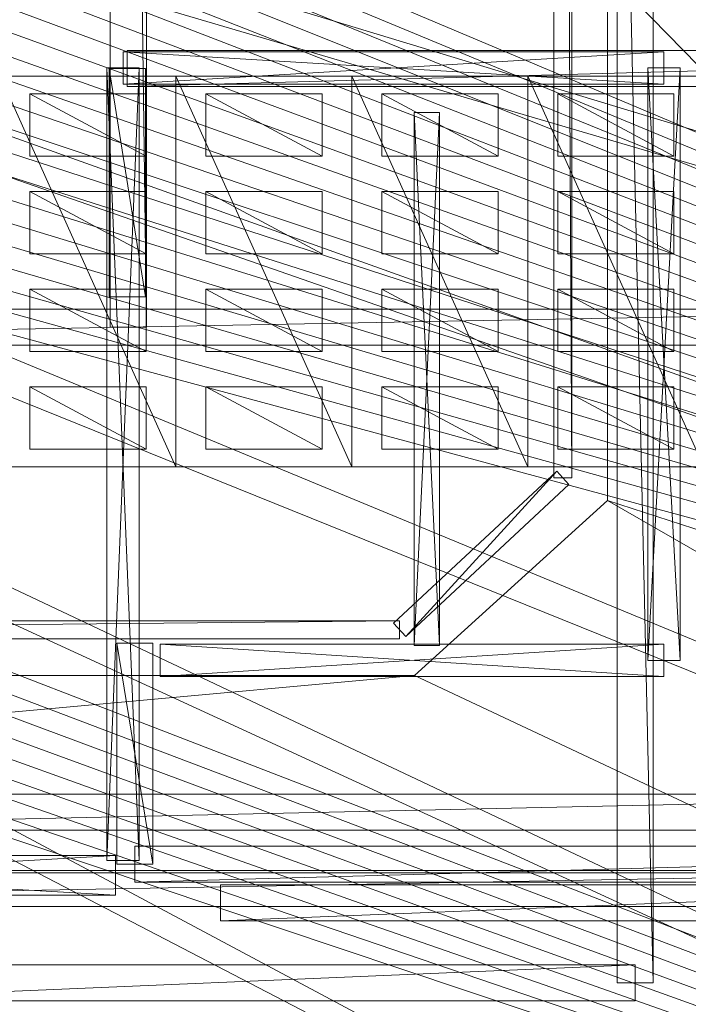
# Model space of a CAD drawing. Header units: millimetres. Extents: x -207 to 60078, y -249 to 35796.
# Tile 50 of 99: x 35386 to 39094, y 5243 to 10706. Entities that reach past the tile are written whole.
import ezdxf

# ---------------------------------------------------------------- set-up
doc = ezdxf.new("R2010")
doc.units = ezdxf.units.MM
for name, color, linetype, lineweight, true_color in [('F01_SLABS', 7, 'Continuous', 18, 0xa6b7af), ('F01_WALLS', 7, 'Continuous', 18, 0xc4ccd5), ('F02_SLABS', 7, 'Continuous', 18, 0xa6b7af), ('F02_WALLS', 7, 'Continuous', 18, 0xc4ccd5), ('F03_SEATING', 7, 'Continuous', 18, 0xac5052), ('F03_SLABS', 7, 'Continuous', 18, 0xa6b7af), ('F03_WALLS', 7, 'Continuous', 18, 0xc4ccd5), ('F04_RAILS', 7, 'Continuous', 18, 0x627990), ('F04_SLABS', 7, 'Continuous', 18, 0xa6b7af), ('F04_WALLS', 7, 'Continuous', 18, 0xc4ccd5), ('F07_SLABS', 7, 'Continuous', 18, 0xa6b7af), ('F07_WALLS', 7, 'Continuous', 18, 0xc4ccd5), ('F08_SLABS', 7, 'Continuous', 18, 0xa6b7af), ('F08_WALLS', 7, 'Continuous', 18, 0xc4ccd5)]:
    doc.layers.add(name, color=color, linetype=linetype, lineweight=lineweight, true_color=true_color)

msp = doc.modelspace()

# ---------------------------------------------------------------- meshes
at = {"layer": 'F01_SLABS'}
mesh = msp.add_polyface(dxfattribs=at)
corners = [(20499.3, 19563.1, -240), (20406.2, 19899.4, -240), (60000, 31910.1, -240), (20499.3, 19563.1), (60000, 31910.1), (20406.2, 19899.4), (20296.7, 20230.8, -240), (60000, 34436.8, -240), (60000, 34436.8), (20296.7, 20230.8), (20171.1, 20556.3, -240), (56562.5, 35630.1, -240), (56562.5, 35630.1), (20171.1, 20556.3), (20029.7, 20875.4, -240), (51226.1, 35630.1, -240), (51226.1, 35630.1), (20029.7, 20875.4), (19872.8, 21187.1, -240), (46893.9, 35630.1, -240), (46893.9, 35630.1), (19872.8, 21187.1), (19700.8, 21490.7, -240), (43291.1, 35630.1, -240), (43291.1, 35630.1), (19700.8, 21490.7), (19514.1, 21785.5, -240), (40234.1, 35630.1, -240), (40234.1, 35630.1), (19514.1, 21785.5), (19313.2, 22070.8, -240), (37595.9, 35630.1, -240), (37595.9, 35630.1), (19313.2, 22070.8), (19098.5, 22345.9, -240), (35285.4, 35630.1, -240), (35285.4, 35630.1), (19098.5, 22345.9), (18870.6, 22610.1, -240), (33236, 35630.1, -240), (33236, 35630.1), (18870.6, 22610.1), (18630, 22862.9, -240), (31397.3, 35630.1, -240), (31397.3, 35630.1), (18630, 22862.9), (18377.2, 23103.5, -240), (29730.8, 35630.1, -240), (29730.8, 35630.1), (18377.2, 23103.5), (18113, 23331.4, -240), (28206.3, 35630.1, -240), (28206.3, 35630.1), (18113, 23331.4), (26800.1, 35630.1, -240), (26800.1, 35630.1), (17837.9, 23546.1, -240), (25492.7, 35630.1, -240), (17837.9, 23546.1), (25492.7, 35630.1), (17552.6, 23747, -240), (24268.4, 35630.1, -240), (17552.6, 23747), (24268.4, 35630.1), (17257.8, 23933.7, -240), (23114.1, 35630.1, -240), (17257.8, 23933.7), (23114.1, 35630.1), (22018.9, 35630.1, -240), (22018.9, 35630.1), (20973.5, 35630.1), (20406.2, 15771.8), (60000, 6213.7), (20499.3, 16108.1)]
mesh.append_faces([[corners[k] for k in face] for face in [(0, 1, 2), (3, 4, 5), (1, 6, 7), (5, 8, 9), (6, 10, 11), (9, 12, 13), (10, 14, 15), (13, 16, 17), (14, 18, 19), (17, 20, 21), (18, 22, 23), (21, 24, 25), (22, 26, 27), (25, 28, 29), (26, 30, 31), (26, 31, 27), (29, 28, 32), (29, 32, 33), (30, 34, 35), (30, 35, 31), (33, 32, 36), (33, 36, 37), (34, 38, 39), (34, 39, 35), (37, 36, 40), (37, 40, 41), (38, 42, 43), (38, 43, 39), (41, 40, 44), (41, 44, 45), (39, 43, 44), (39, 44, 40), (42, 46, 47), (42, 47, 43), (45, 44, 48), (45, 48, 49), (43, 47, 48), (43, 48, 44), (46, 50, 51), (46, 51, 47), (49, 48, 52), (49, 52, 53), (47, 51, 52), (47, 52, 48), (50, 54, 51), (53, 52, 55), (51, 54, 55), (51, 55, 52), (56, 57, 54), (58, 55, 59), (54, 57, 59), (54, 59, 55), (60, 61, 57), (62, 59, 63), (57, 61, 63), (57, 63, 59), (64, 65, 61), (66, 63, 67), (61, 65, 67), (61, 67, 63), (65, 68, 69), (65, 69, 67), (68, 70, 69), (71, 72, 73)]])
mesh = msp.add_polyface(dxfattribs=at)
corners = [(33281.3, 0, -240), (35335.5, 0, -240), (35335.5, 0), (33281.3, 0), (37651.3, 0, -240), (37651.3, 0), (40295.6, 0, -240), (40295.6, 0), (19514.1, 13885.7, -240), (43359.7, 0, -240), (19514.1, 13885.7), (43359.7, 0), (19700.8, 14180.6, -240), (46970.8, 0, -240), (19700.8, 14180.6), (46970.8, 0), (19872.8, 14484.2, -240), (51313, 0, -240), (19872.8, 14484.2), (51313, 0), (20029.7, 14795.9, -240), (56661.7, 0, -240), (20029.7, 14795.9), (56661.7, 0), (20171.1, 15114.9, -240), (60000, 1234.4, -240), (20171.1, 15114.9), (60000, 1234.4), (20296.7, 15440.5, -240), (60000, 3761.2, -240), (20296.7, 15440.5), (60000, 3761.2), (20406.2, 15771.8, -240), (60000, 6213.7, -240), (20406.2, 15771.8), (60000, 6213.7), (20499.3, 16108.1, -240), (20575.7, 16448.6, -240), (60000, 8606.6, -240), (20499.3, 16108.1), (60000, 8606.6), (20575.7, 16448.6), (20635.4, 16792.4, -240), (60000, 10953.2, -240), (60000, 10953.2), (20635.4, 16792.4), (20678.1, 17138.8, -240), (60000, 13265.9, -240), (60000, 13265.9), (20678.1, 17138.8), (20703.8, 17486.8, -240), (60000, 15556.3, -240), (60000, 15556.3), (20703.8, 17486.8), (20712.3, 17835.6, -240), (60000, 17835.6, -240), (60000, 17835.6), (20712.3, 17835.6)]
mesh.append_faces([[corners[k] for k in face] for face in [(0, 1, 2), (0, 2, 3), (1, 4, 5), (1, 5, 2), (4, 6, 7), (4, 7, 5), (8, 9, 6), (10, 7, 11), (6, 9, 11), (6, 11, 7), (12, 13, 9), (14, 11, 15), (9, 13, 15), (9, 15, 11), (16, 17, 13), (18, 15, 19), (13, 17, 19), (13, 19, 15), (20, 21, 17), (22, 19, 23), (17, 21, 23), (17, 23, 19), (24, 25, 21), (26, 23, 27), (21, 25, 27), (21, 27, 23), (28, 29, 25), (30, 27, 31), (25, 29, 31), (25, 31, 27), (32, 33, 29), (34, 31, 35), (29, 33, 35), (29, 35, 31), (36, 37, 38), (36, 38, 33), (39, 35, 40), (39, 40, 41), (33, 38, 40), (33, 40, 35), (37, 42, 43), (37, 43, 38), (41, 40, 44), (41, 44, 45), (38, 43, 44), (38, 44, 40), (42, 46, 47), (42, 47, 43), (45, 44, 48), (45, 48, 49), (43, 47, 48), (43, 48, 44), (46, 50, 51), (46, 51, 47), (49, 48, 52), (49, 52, 53), (47, 51, 52), (47, 52, 48), (50, 54, 55), (50, 55, 51), (53, 52, 56), (53, 56, 57), (51, 55, 56), (51, 56, 52)]])
mesh = msp.add_polyface(dxfattribs=at)
corners = [(20990.5, 0, -240), (22038.4, 0, -240), (22038.4, 0), (23136.1, 0, -240), (23136.1, 0), (16954.2, 11565.5, -240), (24293, 0, -240), (16954.2, 11565.5), (24293, 0), (17257.8, 11737.5, -240), (25520.1, 0, -240), (17257.8, 11737.5), (25520.1, 0), (17552.6, 11924.2, -240), (26830.5, 0, -240), (17552.6, 11924.2), (26830.5, 0), (17837.9, 12125.1, -240), (18113, 12339.8, -240), (28240.1, 0, -240), (17837.9, 12125.1), (28240.1, 0), (18113, 12339.8), (18377.2, 12567.8, -240), (29768, 0, -240), (29768, 0), (18377.2, 12567.8), (18630, 12808.4, -240), (31438.4, 0, -240), (31438.4, 0), (18630, 12808.4), (18870.6, 13061.1, -240), (33281.3, 0, -240), (33281.3, 0), (18870.6, 13061.1), (19098.5, 13325.3, -240), (35335.5, 0, -240), (35335.5, 0), (19098.5, 13325.3), (19313.2, 13600.4, -240), (37651.3, 0, -240), (37651.3, 0), (19313.2, 13600.4), (19514.1, 13885.7, -240), (40295.6, 0, -240), (40295.6, 0), (19514.1, 13885.7), (19700.8, 14180.6, -240), (43359.7, 0, -240), (43359.7, 0), (19700.8, 14180.6), (19872.8, 14484.2, -240), (46970.8, 0, -240), (46970.8, 0), (19872.8, 14484.2), (20029.7, 14795.9, -240), (51313, 0, -240), (51313, 0), (20029.7, 14795.9), (20171.1, 15114.9, -240), (56661.7, 0, -240), (56661.7, 0), (20171.1, 15114.9), (20296.7, 15440.5, -240), (60000, 1234.4, -240), (60000, 1234.4), (20296.7, 15440.5), (20406.2, 15771.8, -240), (60000, 3761.2, -240), (60000, 3761.2), (20406.2, 15771.8), (20499.3, 16108.1, -240), (60000, 6213.7, -240)]
mesh.append_faces([[corners[k] for k in face] for face in [(0, 1, 2), (1, 3, 4), (1, 4, 2), (5, 6, 3), (7, 4, 8), (3, 6, 8), (3, 8, 4), (9, 10, 6), (11, 8, 12), (6, 10, 12), (6, 12, 8), (13, 14, 10), (15, 12, 16), (10, 14, 16), (10, 16, 12), (17, 18, 19), (17, 19, 14), (20, 16, 21), (20, 21, 22), (14, 19, 21), (14, 21, 16), (18, 23, 24), (18, 24, 19), (22, 21, 25), (22, 25, 26), (19, 24, 25), (19, 25, 21), (23, 27, 28), (23, 28, 24), (26, 25, 29), (26, 29, 30), (24, 28, 29), (24, 29, 25), (27, 31, 32), (27, 32, 28), (30, 29, 33), (30, 33, 34), (28, 32, 33), (28, 33, 29), (31, 35, 36), (31, 36, 32), (34, 33, 37), (34, 37, 38), (35, 39, 40), (35, 40, 36), (38, 37, 41), (38, 41, 42), (39, 43, 44), (39, 44, 40), (42, 41, 45), (42, 45, 46), (43, 47, 48), (46, 49, 50), (47, 51, 52), (50, 53, 54), (51, 55, 56), (54, 57, 58), (55, 59, 60), (58, 61, 62), (59, 63, 64), (62, 65, 66), (63, 67, 68), (66, 69, 70), (67, 71, 72)]])
at = {"layer": 'F01_WALLS'}
mesh = msp.add_polyface(dxfattribs=at)
corners = [(35958.9, 10348.4, 4553.7), (35958.9, 10528.4, 4553.7), (35958.9, 10348.4), (38958.9, 10348.4), (35958.9, 10528.4), (38958.9, 10528.4, 4553.7), (38958.9, 10348.4, 4553.7), (38958.9, 10528.4)]
mesh.append_faces([[corners[k] for k in face] for face in [(0, 1, 2), (3, 0, 2), (2, 1, 4), (4, 3, 2), (0, 5, 1), (6, 0, 3), (6, 5, 0), (1, 5, 4), (7, 3, 4), (4, 5, 7), (7, 6, 3), (5, 6, 7)]])
mesh = msp.add_polyface(dxfattribs=at)
corners = [(36048.9, 6041.1, 4553.7), (35868.9, 6041.1, 4553.7), (36048.9, 6041.1), (36048.9, 10438.4), (35868.9, 6041.1), (35868.9, 10438.4, 4553.7), (36048.9, 10438.4, 4553.7), (35868.9, 10438.4)]
mesh.append_faces([[corners[k] for k in face] for face in [(0, 1, 2), (3, 0, 2), (2, 1, 4), (4, 3, 2), (0, 5, 1), (6, 0, 3), (6, 5, 0), (1, 5, 4), (7, 3, 4), (4, 5, 7), (7, 6, 3), (5, 6, 7)]])
mesh = msp.add_polyface(dxfattribs=at)
corners = [(38868.9, 10438.4, 4553.7), (39048.9, 10438.4, 4553.7), (38868.9, 10438.4), (38868.9, 7150.7), (39048.9, 10438.4), (39048.9, 7150.7, 4553.7), (38868.9, 7150.7, 4553.7), (39048.9, 7150.7)]
mesh.append_faces([[corners[k] for k in face] for face in [(0, 1, 2), (3, 0, 2), (2, 1, 4), (4, 3, 2), (0, 5, 1), (6, 0, 3), (6, 5, 0), (1, 5, 4), (7, 3, 4), (4, 5, 7), (7, 6, 3), (5, 6, 7)]])
mesh = msp.add_polyface(dxfattribs=at)
corners = [(37573.8, 10191.8, 4553.7), (37713.8, 10191.8, 4553.7), (37573.8, 10191.8), (37573.8, 7232.9), (37713.8, 10191.8), (37713.8, 7232.9, 4553.7), (37573.8, 7232.9, 4553.7), (37713.8, 7232.9)]
mesh.append_faces([[corners[k] for k in face] for face in [(0, 1, 2), (3, 0, 2), (2, 1, 4), (4, 3, 2), (0, 5, 1), (6, 0, 3), (6, 5, 0), (1, 5, 4), (7, 3, 4), (4, 5, 7), (7, 6, 3), (5, 6, 7)]])
mesh = msp.add_polyface(dxfattribs=at)
corners = [(38958.9, 7240.7, 4553.7), (38958.9, 7060.7, 4553.7), (38958.9, 7240.7), (36164.4, 7240.7), (38958.9, 7060.7), (36164.4, 7060.7, 4553.7), (36164.4, 7240.7, 4553.7), (36164.4, 7060.7)]
mesh.append_faces([[corners[k] for k in face] for face in [(0, 1, 2), (3, 0, 2), (2, 1, 4), (4, 3, 2), (0, 5, 1), (6, 0, 3), (6, 5, 0), (1, 5, 4), (7, 3, 4), (4, 5, 7), (7, 6, 3), (5, 6, 7)]])
mesh = msp.add_polyface(dxfattribs=at)
corners = [(32095.9, 5848.9, 4553.7), (32095.9, 6068.9, 4553.7), (32095.9, 5848.9), (35917.8, 5848.9), (32095.9, 6068.9), (35917.8, 6068.9, 4553.7), (35917.8, 5848.9, 4553.7), (35917.8, 6068.9)]
mesh.append_faces([[corners[k] for k in face] for face in [(0, 1, 2), (3, 0, 2), (2, 1, 4), (4, 3, 2), (0, 5, 1), (6, 0, 3), (6, 5, 0), (1, 5, 4), (7, 3, 4), (4, 5, 7), (7, 6, 3), (5, 6, 7)]])
at = {"layer": 'F02_SLABS'}
mesh = msp.add_polyface(dxfattribs=at)
corners = [(53034.3, 35331.9, 4583.7), (53034.3, 32592.9, 4583.7), (19084.3, 22129.3, 4583.7), (19084.3, 22129.3, 4833.7), (53034.3, 32592.9, 4833.7), (53034.3, 35331.9, 4833.7), (53321.2, 4099.4, 4583.7), (55083.8, 32592.9, 4583.7), (55083.8, 32592.9, 4833.7), (53321.2, 4099.4, 4833.7), (19624.5, 21375.4, 4833.7), (19743.8, 21176.3, 4833.7), (19856.6, 20973.5, 4583.7), (19743.8, 21176.3, 4583.7), (19856.6, 20973.5, 4833.7), (19962.6, 20767.1, 4583.7), (19962.6, 20767.1, 4833.7), (20061.8, 20557.3, 4583.7), (20061.8, 20557.3, 4833.7), (20154.1, 20344.4, 4583.7), (20154.1, 20344.4, 4833.7), (20239.4, 20128.6, 4583.7), (20239.4, 20128.6, 4833.7), (20317.5, 19910.2, 4583.7), (20317.5, 19910.2, 4833.7), (20388.5, 19689.2, 4583.7), (20388.5, 19689.2, 4833.7), (20452.2, 19466.1, 4583.7), (20452.2, 19466.1, 4833.7), (20508.6, 19241, 4583.7), (20508.6, 19241, 4833.7), (20557.6, 19014.2, 4583.7), (20557.6, 19014.2, 4833.7), (20599.1, 18785.9, 4583.7), (20599.1, 18785.9, 4833.7), (20633.2, 18556.4, 4583.7), (20633.2, 18556.4, 4833.7), (20659.7, 18325.8, 4583.7), (20659.7, 18325.8, 4833.7), (20678.7, 18094.6, 4583.7), (20678.7, 18094.6, 4833.7), (20690.1, 17862.8, 4583.7), (20690.1, 17862.8, 4833.7), (55083.8, 4099.4, 4583.7), (55083.8, 4099.4, 4833.7)]
mesh.append_faces([[corners[k] for k in face] for face in [(0, 1, 2), (3, 4, 5), (6, 1, 7), (8, 4, 9), (4, 10, 11), (12, 13, 1), (4, 11, 14), (15, 12, 1), (4, 14, 16), (17, 15, 1), (4, 16, 18), (19, 17, 1), (4, 18, 20), (21, 19, 1), (4, 20, 22), (23, 21, 1), (4, 22, 24), (25, 23, 1), (4, 24, 26), (27, 25, 1), (4, 26, 28), (29, 27, 1), (4, 28, 30), (31, 29, 1), (4, 30, 32), (33, 31, 1), (4, 32, 34), (35, 33, 1), (4, 34, 36), (37, 35, 1), (4, 36, 38), (39, 37, 1), (4, 38, 40), (41, 39, 1), (4, 40, 42), (43, 7, 8, 44), (7, 1, 4, 8), (1, 0, 5, 4)]])
mesh = msp.add_polyface(dxfattribs=at)
corners = [(55083.8, 32592.9, 4583.7), (55083.8, 4099.4, 4583.7), (53321.2, 4099.4, 4583.7), (53321.2, 4099.4, 4833.7), (55083.8, 4099.4, 4833.7), (55083.8, 32592.9, 4833.7), (53034.3, 32592.9, 4583.7), (20690.1, 17862.8, 4583.7), (20690.1, 17862.8, 4833.7), (53034.3, 32592.9, 4833.7), (19228.5, 13314, 4583.7), (53321.2, 134.1, 4583.7), (53321.2, 134.1, 4833.7), (19228.5, 13314, 4833.7), (19962.6, 14494.5, 4583.7), (20061.8, 14704.2, 4583.7), (20154.1, 14917.1, 4583.7), (20154.1, 14917.1, 4833.7), (20061.8, 14704.2, 4833.7), (20239.4, 15132.9, 4583.7), (20239.4, 15132.9, 4833.7), (20317.5, 15351.4, 4583.7), (20317.5, 15351.4, 4833.7), (20388.5, 15572.3, 4583.7), (20388.5, 15572.3, 4833.7), (20452.2, 15795.5, 4583.7), (20452.2, 15795.5, 4833.7), (20508.6, 16020.6, 4583.7), (20508.6, 16020.6, 4833.7), (20557.6, 16247.4, 4583.7), (20557.6, 16247.4, 4833.7), (20599.1, 16475.7, 4583.7), (20599.1, 16475.7, 4833.7), (20633.2, 16705.2, 4583.7), (20633.2, 16705.2, 4833.7), (20659.7, 16935.7, 4583.7), (20659.7, 16935.7, 4833.7), (20678.7, 17167, 4583.7), (20678.7, 17167, 4833.7), (20690.1, 17398.8, 4583.7), (20690.1, 17398.8, 4833.7), (20693.9, 17630.8, 4583.7), (20693.9, 17630.8, 4833.7), (9708.8, 134.1, 4583.7), (9708.8, 134.1, 4833.7)]
mesh.append_faces([[corners[k] for k in face] for face in [(0, 1, 2), (3, 4, 5), (6, 2, 7), (8, 3, 9), (10, 2, 11), (12, 3, 13), (14, 15, 2), (15, 16, 2), (3, 17, 18), (16, 19, 2), (3, 20, 17), (19, 21, 2), (3, 22, 20), (21, 23, 2), (3, 24, 22), (23, 25, 2), (3, 26, 24), (25, 27, 2), (3, 28, 26), (27, 29, 2), (3, 30, 28), (29, 31, 2), (3, 32, 30), (31, 33, 2), (3, 34, 32), (33, 35, 2), (3, 36, 34), (35, 37, 2), (3, 38, 36), (37, 39, 2), (3, 40, 38), (7, 2, 41), (42, 3, 8), (39, 41, 2), (3, 42, 40), (43, 11, 12, 44), (11, 2, 3, 12), (2, 1, 4, 3)]])
mesh = msp.add_polyface(dxfattribs=at)
corners = [(53321.2, 134.1, 4583.7), (9708.8, 134.1, 4583.7), (17919.5, 12005, 4583.7), (17919.5, 12005, 4833.7), (9708.8, 134.1, 4833.7), (53321.2, 134.1, 4833.7), (18101.3, 12149.3, 4583.7), (18101.3, 12149.3, 4833.7), (18278.2, 12299.4, 4583.7), (18278.2, 12299.4, 4833.7), (18450.2, 12455.2, 4583.7), (18450.2, 12455.2, 4833.7), (18616.9, 12616.6, 4583.7), (18616.9, 12616.6, 4833.7), (18778.3, 12783.3, 4583.7), (18778.3, 12783.3, 4833.7), (18934.1, 12955.3, 4583.7), (18934.1, 12955.3, 4833.7), (19084.3, 13132.2, 4583.7), (19084.3, 13132.2, 4833.7), (19228.5, 13314, 4583.7), (19228.5, 13314, 4833.7), (19366.7, 13500.4, 4583.7), (53321.2, 4099.4, 4583.7), (53321.2, 4099.4, 4833.7), (19366.7, 13500.4, 4833.7), (19498.8, 13691.2, 4583.7), (19498.8, 13691.2, 4833.7), (19624.5, 13886.2, 4583.7), (19624.5, 13886.2, 4833.7), (19743.8, 14085.2, 4583.7), (19743.8, 14085.2, 4833.7), (19856.6, 14288.1, 4583.7), (19856.6, 14288.1, 4833.7), (19962.6, 14494.5, 4583.7), (19962.6, 14494.5, 4833.7), (20061.8, 14704.2, 4833.7), (20690.1, 17862.8, 4583.7), (20693.9, 17630.8, 4583.7), (20693.9, 17630.8, 4833.7), (20690.1, 17862.8, 4833.7), (20690.1, 17398.8, 4583.7), (20690.1, 17398.8, 4833.7), (20678.7, 17167, 4583.7), (20678.7, 17167, 4833.7), (20659.7, 16935.7, 4583.7), (20659.7, 16935.7, 4833.7), (20633.2, 16705.2, 4583.7), (20633.2, 16705.2, 4833.7), (20599.1, 16475.7, 4583.7), (20599.1, 16475.7, 4833.7), (20678.7, 18094.6, 4583.7), (20678.7, 18094.6, 4833.7)]
mesh.append_faces([[corners[k] for k in face] for face in [(0, 1, 2), (3, 4, 5), (0, 2, 6), (7, 3, 5), (0, 6, 8), (9, 7, 5), (0, 8, 10), (11, 9, 5), (0, 10, 12), (13, 11, 5), (0, 12, 14), (15, 13, 5), (0, 14, 16), (17, 15, 5), (0, 16, 18), (19, 17, 5), (0, 18, 20), (21, 19, 5), (20, 22, 23), (24, 25, 21), (22, 26, 23), (24, 27, 25), (26, 28, 23), (24, 29, 27), (28, 30, 23), (24, 31, 29), (30, 32, 23), (24, 33, 31), (32, 34, 23), (24, 35, 33), (24, 36, 35), (37, 38, 39, 40), (38, 41, 42, 39), (41, 43, 44, 42), (43, 45, 46, 44), (45, 47, 48, 46), (47, 49, 50, 48), (51, 37, 40, 52)]])
at = {"layer": 'F02_WALLS'}
mesh = msp.add_polyface(dxfattribs=at)
corners = [(35982.8, 10535.9, 4833.7), (43278.9, 10535.9, 4833.7), (35982.8, 10335.9, 4833.7), (35982.8, 10335.9, 9511.3), (43278.9, 10535.9, 9511.3), (35982.8, 10535.9, 9511.3), (43278.9, 10335.9, 4833.7), (43278.9, 10335.9, 9511.3)]
mesh.append_faces([[corners[k] for k in face] for face in [(0, 1, 2), (3, 4, 5), (6, 2, 1), (4, 3, 7), (2, 6, 7, 3), (6, 1, 4, 7), (1, 0, 5, 4), (0, 2, 3, 5)]])
mesh = msp.add_polyface(dxfattribs=at)
corners = [(35882.8, 9168.6, 4833.7), (35882.8, 10435.9, 4833.7), (36082.8, 9168.6, 4833.7), (36082.8, 9168.6, 9511.3), (35882.8, 10435.9, 9511.3), (35882.8, 9168.6, 9511.3), (36082.8, 10435.9, 4833.7), (36082.8, 10435.9, 9511.3)]
mesh.append_faces([[corners[k] for k in face] for face in [(0, 1, 2), (3, 4, 5), (6, 2, 1), (4, 3, 7), (2, 6, 7, 3), (6, 1, 4, 7), (1, 0, 5, 4), (0, 2, 3, 5)]])
mesh = msp.add_polyface(dxfattribs=at)
corners = [(35923.8, 6020.8, 4833.7), (35923.8, 7247.2, 4833.7), (36123.8, 6020.8, 4833.7), (36123.8, 6020.8, 9511.3), (35923.8, 7247.2, 9511.3), (35923.8, 6020.8, 9511.3), (36123.8, 7247.2, 4833.7), (36123.8, 7247.2, 9511.3)]
mesh.append_faces([[corners[k] for k in face] for face in [(0, 1, 2), (3, 4, 5), (6, 2, 1), (4, 3, 7), (2, 6, 7, 3), (6, 1, 4, 7), (1, 0, 5, 4), (0, 2, 3, 5)]])
mesh = msp.add_polyface(dxfattribs=at)
corners = [(43278.9, 5920.8, 4833.7), (36023.8, 5920.8, 4833.7), (43278.9, 6120.8, 4833.7), (43278.9, 6120.8, 9511.3), (36023.8, 5920.8, 9511.3), (43278.9, 5920.8, 9511.3), (36023.8, 6120.8, 4833.7), (36023.8, 6120.8, 9511.3)]
mesh.append_faces([[corners[k] for k in face] for face in [(0, 1, 2), (3, 4, 5), (6, 2, 1), (4, 3, 7), (2, 6, 7, 3), (6, 1, 4, 7), (1, 0, 5, 4), (0, 2, 3, 5)]])
at = {"layer": 'F03_SEATING'}
mesh = msp.add_polyface(dxfattribs=at)
corners = [(36086.9, 10295.6, 11341.3), (36086.9, 9948.7, 11341.3), (35442.8, 10295.6, 11341.3), (35442.8, 10295.6, 11461.3), (36086.9, 9948.7, 11461.3), (36086.9, 10295.6, 11461.3), (35442.8, 9948.7, 11341.3), (35442.8, 9948.7, 11461.3)]
mesh.append_faces([[corners[k] for k in face] for face in [(0, 1, 2), (3, 4, 5), (6, 2, 1), (4, 3, 7), (2, 6, 7, 3), (6, 1, 4, 7), (1, 0, 5, 4), (0, 2, 3, 5)]])
mesh = msp.add_polyface(dxfattribs=at)
corners = [(37062.9, 10295.6, 11441.3), (37062.9, 9948.7, 11441.3), (36418.8, 10295.6, 11441.3), (36418.8, 10295.6, 11561.3), (37062.9, 9948.7, 11561.3), (37062.9, 10295.6, 11561.3), (36418.8, 9948.7, 11441.3), (36418.8, 9948.7, 11561.3)]
mesh.append_faces([[corners[k] for k in face] for face in [(0, 1, 2), (3, 4, 5), (6, 2, 1), (4, 3, 7), (2, 6, 7, 3), (6, 1, 4, 7), (1, 0, 5, 4), (0, 2, 3, 5)]])
mesh = msp.add_polyface(dxfattribs=at)
corners = [(38038.9, 10295.6, 11541.3), (38038.9, 9948.7, 11541.3), (37394.7, 10295.6, 11541.3), (37394.7, 10295.6, 11661.3), (38038.9, 9948.7, 11661.3), (38038.9, 10295.6, 11661.3), (37394.7, 9948.7, 11541.3), (37394.7, 9948.7, 11661.3)]
mesh.append_faces([[corners[k] for k in face] for face in [(0, 1, 2), (3, 4, 5), (6, 2, 1), (4, 3, 7), (2, 6, 7, 3), (6, 1, 4, 7), (1, 0, 5, 4), (0, 2, 3, 5)]])
mesh = msp.add_polyface(dxfattribs=at)
corners = [(39014.8, 10295.6, 11641.3), (39014.8, 9948.7, 11641.3), (38370.7, 10295.6, 11641.3), (38370.7, 10295.6, 11761.3), (39014.8, 9948.7, 11761.3), (39014.8, 10295.6, 11761.3), (38370.7, 9948.7, 11641.3), (38370.7, 9948.7, 11761.3)]
mesh.append_faces([[corners[k] for k in face] for face in [(0, 1, 2), (3, 4, 5), (6, 2, 1), (4, 3, 7), (2, 6, 7, 3), (6, 1, 4, 7), (1, 0, 5, 4), (0, 2, 3, 5)]])
mesh = msp.add_polyface(dxfattribs=at)
corners = [(36086.9, 9753.5, 11341.3), (36086.9, 9406.5, 11341.3), (35442.8, 9753.5, 11341.3), (35442.8, 9753.5, 11461.3), (36086.9, 9406.5, 11461.3), (36086.9, 9753.5, 11461.3), (35442.8, 9406.5, 11341.3), (35442.8, 9406.5, 11461.3)]
mesh.append_faces([[corners[k] for k in face] for face in [(0, 1, 2), (3, 4, 5), (6, 2, 1), (4, 3, 7), (2, 6, 7, 3), (6, 1, 4, 7), (1, 0, 5, 4), (0, 2, 3, 5)]])
mesh = msp.add_polyface(dxfattribs=at)
corners = [(37062.9, 9753.5, 11441.3), (37062.9, 9406.5, 11441.3), (36418.8, 9753.5, 11441.3), (36418.8, 9753.5, 11561.3), (37062.9, 9406.5, 11561.3), (37062.9, 9753.5, 11561.3), (36418.8, 9406.5, 11441.3), (36418.8, 9406.5, 11561.3)]
mesh.append_faces([[corners[k] for k in face] for face in [(0, 1, 2), (3, 4, 5), (6, 2, 1), (4, 3, 7), (2, 6, 7, 3), (6, 1, 4, 7), (1, 0, 5, 4), (0, 2, 3, 5)]])
mesh = msp.add_polyface(dxfattribs=at)
corners = [(38038.9, 9753.5, 11541.3), (38038.9, 9406.5, 11541.3), (37394.7, 9753.5, 11541.3), (37394.7, 9753.5, 11661.3), (38038.9, 9406.5, 11661.3), (38038.9, 9753.5, 11661.3), (37394.7, 9406.5, 11541.3), (37394.7, 9406.5, 11661.3)]
mesh.append_faces([[corners[k] for k in face] for face in [(0, 1, 2), (3, 4, 5), (6, 2, 1), (4, 3, 7), (2, 6, 7, 3), (6, 1, 4, 7), (1, 0, 5, 4), (0, 2, 3, 5)]])
mesh = msp.add_polyface(dxfattribs=at)
corners = [(39014.8, 9753.5, 11641.3), (39014.8, 9406.5, 11641.3), (38370.7, 9753.5, 11641.3), (38370.7, 9753.5, 11761.3), (39014.8, 9406.5, 11761.3), (39014.8, 9753.5, 11761.3), (38370.7, 9406.5, 11641.3), (38370.7, 9406.5, 11761.3)]
mesh.append_faces([[corners[k] for k in face] for face in [(0, 1, 2), (3, 4, 5), (6, 2, 1), (4, 3, 7), (2, 6, 7, 3), (6, 1, 4, 7), (1, 0, 5, 4), (0, 2, 3, 5)]])
mesh = msp.add_polyface(dxfattribs=at)
corners = [(36086.9, 9211.4, 11341.3), (36086.9, 8864.4, 11341.3), (35442.8, 9211.4, 11341.3), (35442.8, 9211.4, 11461.3), (36086.9, 8864.4, 11461.3), (36086.9, 9211.4, 11461.3), (35442.8, 8864.4, 11341.3), (35442.8, 8864.4, 11461.3)]
mesh.append_faces([[corners[k] for k in face] for face in [(0, 1, 2), (3, 4, 5), (6, 2, 1), (4, 3, 7), (2, 6, 7, 3), (6, 1, 4, 7), (1, 0, 5, 4), (0, 2, 3, 5)]])
mesh = msp.add_polyface(dxfattribs=at)
corners = [(37062.9, 9211.4, 11441.3), (37062.9, 8864.4, 11441.3), (36418.8, 9211.4, 11441.3), (36418.8, 9211.4, 11561.3), (37062.9, 8864.4, 11561.3), (37062.9, 9211.4, 11561.3), (36418.8, 8864.4, 11441.3), (36418.8, 8864.4, 11561.3)]
mesh.append_faces([[corners[k] for k in face] for face in [(0, 1, 2), (3, 4, 5), (6, 2, 1), (4, 3, 7), (2, 6, 7, 3), (6, 1, 4, 7), (1, 0, 5, 4), (0, 2, 3, 5)]])
mesh = msp.add_polyface(dxfattribs=at)
corners = [(38038.9, 9211.4, 11541.3), (38038.9, 8864.4, 11541.3), (37394.7, 9211.4, 11541.3), (37394.7, 9211.4, 11661.3), (38038.9, 8864.4, 11661.3), (38038.9, 9211.4, 11661.3), (37394.7, 8864.4, 11541.3), (37394.7, 8864.4, 11661.3)]
mesh.append_faces([[corners[k] for k in face] for face in [(0, 1, 2), (3, 4, 5), (6, 2, 1), (4, 3, 7), (2, 6, 7, 3), (6, 1, 4, 7), (1, 0, 5, 4), (0, 2, 3, 5)]])
mesh = msp.add_polyface(dxfattribs=at)
corners = [(39014.8, 9211.4, 11641.3), (39014.8, 8864.4, 11641.3), (38370.7, 9211.4, 11641.3), (38370.7, 9211.4, 11761.3), (39014.8, 8864.4, 11761.3), (39014.8, 9211.4, 11761.3), (38370.7, 8864.4, 11641.3), (38370.7, 8864.4, 11761.3)]
mesh.append_faces([[corners[k] for k in face] for face in [(0, 1, 2), (3, 4, 5), (6, 2, 1), (4, 3, 7), (2, 6, 7, 3), (6, 1, 4, 7), (1, 0, 5, 4), (0, 2, 3, 5)]])
mesh = msp.add_polyface(dxfattribs=at)
corners = [(36086.9, 8669.3, 11341.3), (36086.9, 8322.3, 11341.3), (35442.8, 8669.3, 11341.3), (35442.8, 8669.3, 11461.3), (36086.9, 8322.3, 11461.3), (36086.9, 8669.3, 11461.3), (35442.8, 8322.3, 11341.3), (35442.8, 8322.3, 11461.3)]
mesh.append_faces([[corners[k] for k in face] for face in [(0, 1, 2), (3, 4, 5), (6, 2, 1), (4, 3, 7), (2, 6, 7, 3), (6, 1, 4, 7), (1, 0, 5, 4), (0, 2, 3, 5)]])
mesh = msp.add_polyface(dxfattribs=at)
corners = [(37062.9, 8669.3, 11441.3), (37062.9, 8322.3, 11441.3), (36418.8, 8669.3, 11441.3), (36418.8, 8669.3, 11561.3), (37062.9, 8322.3, 11561.3), (37062.9, 8669.3, 11561.3), (36418.8, 8322.3, 11441.3), (36418.8, 8322.3, 11561.3)]
mesh.append_faces([[corners[k] for k in face] for face in [(0, 1, 2), (3, 4, 5), (6, 2, 1), (4, 3, 7), (2, 6, 7, 3), (6, 1, 4, 7), (1, 0, 5, 4), (0, 2, 3, 5)]])
mesh = msp.add_polyface(dxfattribs=at)
corners = [(38038.9, 8669.3, 11541.3), (38038.9, 8322.3, 11541.3), (37394.7, 8669.3, 11541.3), (37394.7, 8669.3, 11661.3), (38038.9, 8322.3, 11661.3), (38038.9, 8669.3, 11661.3), (37394.7, 8322.3, 11541.3), (37394.7, 8322.3, 11661.3)]
mesh.append_faces([[corners[k] for k in face] for face in [(0, 1, 2), (3, 4, 5), (6, 2, 1), (4, 3, 7), (2, 6, 7, 3), (6, 1, 4, 7), (1, 0, 5, 4), (0, 2, 3, 5)]])
mesh = msp.add_polyface(dxfattribs=at)
corners = [(39014.8, 8669.3, 11641.3), (39014.8, 8322.3, 11641.3), (38370.7, 8669.3, 11641.3), (38370.7, 8669.3, 11761.3), (39014.8, 8322.3, 11761.3), (39014.8, 8669.3, 11761.3), (38370.7, 8322.3, 11641.3), (38370.7, 8322.3, 11761.3)]
mesh.append_faces([[corners[k] for k in face] for face in [(0, 1, 2), (3, 4, 5), (6, 2, 1), (4, 3, 7), (2, 6, 7, 3), (6, 1, 4, 7), (1, 0, 5, 4), (0, 2, 3, 5)]])
at = {"layer": 'F03_SLABS'}
mesh = msp.add_polyface(dxfattribs=at)
corners = [(55168.7, 3554.2, 9541.3), (53452.5, 3554.2, 9541.3), (43531.9, 27490.6, 9541.3), (43531.9, 27490.6, 9791.3), (53452.5, 3554.2, 9791.3), (55168.7, 3554.2, 9791.3), (53452.5, 259.8, 9541.3), (9793.6, 259.8, 9541.3), (22476.8, 5972.9, 9541.3), (22476.8, 5972.9, 9791.3), (9793.6, 259.8, 9791.3), (53452.5, 259.8, 9791.3), (43531.9, 5972.9, 9541.3), (43531.9, 5972.9, 9791.3), (4728.6, 4471.6, 9541.3), (4728.6, 4471.6, 9791.3), (3891.5, 32828.4, 9541.3), (22476.8, 27490.6, 9541.3), (22476.8, 27490.6, 9791.3), (3891.5, 32828.4, 9791.3), (53368.7, 35372.1, 9541.3), (53368.7, 32369.6, 9541.3), (53368.7, 32369.6, 9791.3), (53368.7, 35372.1, 9791.3), (55168.7, 32369.6, 9541.3), (55168.7, 32369.6, 9791.3), (5984.4, 35372.1, 9541.3), (5984.4, 35372.1, 9791.3)]
mesh.append_faces([[corners[k] for k in face] for face in [(0, 1, 2), (3, 4, 5), (6, 7, 8), (9, 10, 11), (8, 12, 6), (11, 13, 9), (8, 7, 14), (15, 10, 9), (14, 16, 17), (18, 19, 15), (20, 21, 2), (3, 22, 23), (2, 24, 0), (5, 25, 3), (12, 1, 6), (11, 4, 13), (14, 17, 8), (9, 18, 15), (20, 2, 17), (18, 3, 23), (1, 12, 2), (3, 13, 4), (17, 16, 26), (27, 19, 18), (2, 21, 24), (25, 22, 3), (17, 26, 20), (23, 27, 18), (20, 26, 27, 23), (26, 16, 19, 27), (16, 14, 15, 19), (14, 7, 10, 15), (7, 6, 11, 10), (6, 1, 4, 11), (1, 0, 5, 4), (0, 24, 25, 5), (24, 21, 22, 25), (21, 20, 23, 22), (8, 17, 18, 9), (17, 2, 3, 18), (2, 12, 13, 3), (12, 8, 9, 13)]])
mesh = msp.add_polyface(dxfattribs=at)
corners = [(43531.9, 27490.6, 9541.3), (43531.9, 5972.9, 9541.3), (22476.8, 27490.6, 9541.3), (22476.8, 27490.6, 9791.3), (43531.9, 5972.9, 9791.3), (43531.9, 27490.6, 9791.3), (22476.8, 5972.9, 9541.3), (22476.8, 5972.9, 9791.3)]
mesh.append_faces([[corners[k] for k in face] for face in [(0, 1, 2), (3, 4, 5), (6, 2, 1), (4, 3, 7), (2, 6, 7, 3), (6, 1, 4, 7), (1, 0, 5, 4), (0, 2, 3, 5)]])
mesh = msp.add_polyface(dxfattribs=at)
corners = [(36252.8, 10393.2, 9541.3), (36252.8, 8224.7, 9541.3), (35276.9, 10393.2, 9541.3), (35276.9, 10393.2, 10991.3), (36252.8, 8224.7, 10991.3), (36252.8, 10393.2, 10991.3), (35276.9, 8224.7, 9541.3), (35276.9, 8224.7, 10991.3)]
mesh.append_faces([[corners[k] for k in face] for face in [(0, 1, 2), (3, 4, 5), (6, 2, 1), (4, 3, 7), (2, 6, 7, 3), (6, 1, 4, 7), (1, 0, 5, 4), (0, 2, 3, 5)]])
mesh = msp.add_polyface(dxfattribs=at)
corners = [(36252.8, 10393.2, 9541.3), (37228.8, 10393.2, 9541.3), (37228.8, 8224.7, 9541.3), (37228.8, 8224.7, 11091.3), (37228.8, 10393.2, 11091.3), (36252.8, 10393.2, 11091.3), (36252.8, 8224.7, 9541.3), (36252.8, 8224.7, 11091.3)]
mesh.append_faces([[corners[k] for k in face] for face in [(0, 1, 2), (3, 4, 5), (2, 6, 0), (5, 7, 3), (0, 6, 7, 5), (6, 2, 3, 7), (2, 1, 4, 3), (1, 0, 5, 4)]])
mesh = msp.add_polyface(dxfattribs=at)
corners = [(37228.8, 10393.2, 9541.3), (38204.8, 10393.2, 9541.3), (38204.8, 8224.7, 9541.3), (38204.8, 8224.7, 11191.3), (38204.8, 10393.2, 11191.3), (37228.8, 10393.2, 11191.3), (37228.8, 8224.7, 9541.3), (37228.8, 8224.7, 11191.3)]
mesh.append_faces([[corners[k] for k in face] for face in [(0, 1, 2), (3, 4, 5), (2, 6, 0), (5, 7, 3), (0, 6, 7, 5), (6, 2, 3, 7), (2, 1, 4, 3), (1, 0, 5, 4)]])
mesh = msp.add_polyface(dxfattribs=at)
corners = [(39180.8, 10393.2, 9541.3), (39180.8, 8224.7, 9541.3), (38204.8, 10393.2, 9541.3), (38204.8, 10393.2, 11291.3), (39180.8, 8224.7, 11291.3), (39180.8, 10393.2, 11291.3), (38204.8, 8224.7, 9541.3), (38204.8, 8224.7, 11291.3)]
mesh.append_faces([[corners[k] for k in face] for face in [(0, 1, 2), (3, 4, 5), (6, 2, 1), (4, 3, 7), (2, 6, 7, 3), (6, 1, 4, 7), (1, 0, 5, 4), (0, 2, 3, 5)]])
at = {"layer": 'F03_WALLS'}
mesh = msp.add_polyface(dxfattribs=at)
corners = [(41480.8, 5706.1, 9791.3), (36499.6, 5706.1, 9791.3), (41480.8, 5906.1, 9791.3), (41480.8, 5906.1, 13849.2), (36499.6, 5706.1, 13849.2), (41480.8, 5706.1, 13849.2), (36499.6, 5906.1, 9791.3), (36499.6, 5906.1, 13849.2)]
mesh.append_faces([[corners[k] for k in face] for face in [(0, 1, 2), (3, 4, 5), (6, 2, 1), (4, 3, 7), (2, 6, 7, 3), (6, 1, 4, 7), (1, 0, 5, 4), (0, 2, 3, 5)]])
at = {"layer": 'F04_RAILS'}
mesh = msp.add_polyface(dxfattribs=at)
corners = [(38448.5, 26963.7, 14129.2), (38448.5, 8163.7, 14129.2), (38348.5, 26963.7, 14129.2), (38348.5, 26963.7, 15129.2), (38448.5, 8163.7, 15129.2), (38448.5, 26963.7, 15129.2), (38348.5, 8163.7, 14129.2), (38348.5, 8163.7, 15129.2)]
mesh.append_faces([[corners[k] for k in face] for face in [(0, 1, 2), (3, 4, 5), (6, 2, 1), (4, 3, 7), (2, 6, 7, 3), (6, 1, 4, 7), (1, 0, 5, 4), (0, 2, 3, 5)]])
mesh = msp.add_polyface(dxfattribs=at)
corners = [(38432.5, 8127.1, 14129.2), (37526.9, 7284.1, 14129.2), (38364.4, 8200.3, 14129.2), (38364.4, 8200.3, 15129.2), (37526.9, 7284.1, 15129.2), (38432.5, 8127.1, 15129.2), (37458.8, 7357.3, 14129.2), (37458.8, 7357.3, 15129.2)]
mesh.append_faces([[corners[k] for k in face] for face in [(0, 1, 2), (3, 4, 5), (6, 2, 1), (4, 3, 7), (2, 6, 7, 3), (6, 1, 4, 7), (1, 0, 5, 4), (0, 2, 3, 5)]])
mesh = msp.add_polyface(dxfattribs=at)
corners = [(37492.9, 7270.7, 14129.2), (27407.7, 7270.7, 14129.2), (37492.9, 7370.7, 14129.2), (37492.9, 7370.7, 15129.2), (27407.7, 7270.7, 15129.2), (37492.9, 7270.7, 15129.2), (27407.7, 7370.7, 14129.2), (27407.7, 7370.7, 15129.2)]
mesh.append_faces([[corners[k] for k in face] for face in [(0, 1, 2), (3, 4, 5), (6, 2, 1), (4, 3, 7), (2, 6, 7, 3), (6, 1, 4, 7), (1, 0, 5, 4), (0, 2, 3, 5)]])
at = {"layer": 'F04_SLABS'}
mesh = msp.add_polyface(dxfattribs=at)
corners = [(54411.2, 32359.3, 13879.2), (54411.2, 3442.7, 13879.2), (52805.8, 3442.7, 13879.2), (52805.8, 3442.7, 14129.2), (54411.2, 3442.7, 14129.2), (54411.2, 32359.3, 14129.2), (10036.5, -98.2, 13879.2), (10736.3, 1503.6, 13879.2), (21850.6, 5634.6, 13879.2), (21850.6, 5634.6, 14129.2), (10736.3, 1503.6, 14129.2), (10036.5, -98.2, 14129.2), (5302.7, 5634.6, 13879.2), (4973.4, 4201.4, 13879.2), (4232.4, 33118, 13879.2), (4232.4, 33118, 14129.2), (4973.4, 4201.4, 14129.2), (5302.7, 5634.6, 14129.2), (21850.6, 7067.8, 13879.2), (37575.2, 7067.8, 13879.2), (37575.2, 7067.8, 14129.2), (21850.6, 7067.8, 14129.2), (21850.6, 28186.2, 13879.2), (21850.6, 29450.7, 13879.2), (37575.2, 28186.2, 13879.2), (37575.2, 28186.2, 14129.2), (21850.6, 29450.7, 14129.2), (21850.6, 28186.2, 14129.2), (5261.5, 29450.7, 13879.2), (5261.5, 29450.7, 14129.2), (52764.7, 35520.7, 13879.2), (52764.7, 32359.3, 13879.2), (52764.7, 32359.3, 14129.2), (52764.7, 35520.7, 14129.2), (52805.8, -98.2, 13879.2), (38645.4, 8037.3, 13879.2), (38645.4, 8037.3, 14129.2), (52805.8, -98.2, 14129.2), (6290.6, 35520.7, 13879.2), (6290.6, 35520.7, 14129.2), (38645.4, 27090.2, 13879.2), (38645.4, 27090.2, 14129.2)]
mesh.append_faces([[corners[k] for k in face] for face in [(0, 1, 2), (3, 4, 5), (6, 7, 8), (9, 10, 11), (12, 13, 14), (15, 16, 17), (18, 19, 8), (9, 20, 21), (22, 23, 24), (25, 26, 27), (14, 28, 12), (17, 29, 15), (30, 31, 24), (25, 32, 33), (2, 31, 0), (5, 32, 3), (13, 12, 7), (10, 17, 16), (34, 19, 35), (36, 20, 37), (28, 14, 38), (39, 15, 29), (24, 23, 30), (33, 26, 25), (7, 6, 13), (16, 11, 10), (38, 23, 28), (29, 26, 39), (8, 34, 6), (11, 37, 9), (23, 38, 30), (33, 39, 26), (34, 8, 19), (20, 9, 37), (24, 31, 40), (41, 32, 25), (35, 2, 34), (37, 3, 36), (40, 31, 2), (3, 32, 41), (2, 35, 40), (41, 36, 3), (31, 30, 33, 32), (30, 38, 39, 33), (38, 14, 15, 39), (14, 13, 16, 15), (13, 6, 11, 16), (6, 34, 37, 11), (34, 2, 3, 37), (2, 1, 4, 3), (1, 0, 5, 4), (0, 31, 32, 5), (7, 12, 17, 10), (12, 28, 29, 17), (28, 23, 26, 29), (23, 22, 27, 26), (22, 24, 25, 27), (24, 40, 41, 25), (40, 35, 36, 41), (35, 19, 20, 36), (19, 18, 21, 20), (18, 8, 9, 21), (8, 7, 10, 9)]])
at = {"layer": 'F04_WALLS'}
mesh = msp.add_polyface(dxfattribs=at)
corners = [(41650.4, 6209, 14129.2), (32553.2, 6209, 14129.2), (41650.4, 6409, 14129.2), (41650.4, 6409, 17939.2), (32553.2, 6209, 17939.2), (41650.4, 6209, 17939.2), (32553.2, 6409, 14129.2), (32553.2, 6409, 17939.2)]
mesh.append_faces([[corners[k] for k in face] for face in [(0, 1, 2), (3, 4, 5), (6, 2, 1), (4, 3, 7), (2, 6, 7, 3), (6, 1, 4, 7), (1, 0, 5, 4), (0, 2, 3, 5)]])
at = {"layer": 'F07_SLABS'}
mesh = msp.add_polyface(dxfattribs=at)
corners = [(5507.5, 5963.5, 27822.4), (4672.4, 4070.8, 27822.4), (3913.2, 32934.5, 27822.4), (3913.2, 32934.5, 28072.4), (4672.4, 4070.8, 28072.4), (5507.5, 5963.5, 28072.4), (16173.9, 5726.9, 27822.4), (21070.6, 5726.9, 27822.4), (16173.9, 2730.1, 27822.4), (16173.9, 2730.1, 28072.4), (21070.6, 5726.9, 28072.4), (16173.9, 5726.9, 28072.4), (4900.1, 32027.5, 27822.4), (4900.1, 32027.5, 28072.4), (5963, 35458.1, 27822.4), (51627.4, 35458.1, 27822.4), (21070.6, 29227.9, 27822.4), (21070.6, 29227.9, 28072.4), (51627.4, 35458.1, 28072.4), (5963, 35458.1, 28072.4), (9189.5, 2730.1, 27822.4), (9189.5, 2730.1, 28072.4), (9379.3, -108.9, 27822.4), (9379.3, -108.9, 28072.4), (51627.4, -108.9, 27822.4), (51627.4, -108.9, 28072.4)]
mesh.append_faces([[corners[k] for k in face] for face in [(0, 1, 2), (3, 4, 5), (6, 7, 8), (9, 10, 11), (2, 12, 0), (5, 13, 3), (14, 15, 16), (17, 18, 19), (1, 0, 20), (21, 5, 4), (12, 2, 14), (19, 3, 13), (20, 22, 1), (4, 23, 21), (14, 16, 12), (13, 17, 19), (22, 20, 8), (9, 21, 23), (16, 15, 24), (25, 18, 17), (8, 24, 22), (23, 25, 9), (24, 7, 16), (17, 10, 25), (8, 7, 24), (25, 10, 9), (15, 14, 19, 18), (14, 2, 3, 19), (2, 1, 4, 3), (1, 22, 23, 4), (22, 24, 25, 23), (24, 15, 18, 25), (0, 12, 13, 5), (12, 16, 17, 13), (16, 7, 10, 17), (7, 6, 11, 10), (6, 8, 9, 11), (8, 20, 21, 9), (20, 0, 5, 21)]])
at = {"layer": 'F07_WALLS'}
mesh = msp.add_polyface(dxfattribs=at)
corners = [(36088.4, 24377.9, 28072.4), (36088.4, 8999.7, 28072.4), (35888.4, 24377.9, 28072.4), (35888.4, 24377.9, 31696.5), (36088.4, 8999.7, 31696.5), (36088.4, 24377.9, 31696.5), (35888.4, 8999.7, 28072.4), (35888.4, 8999.7, 31696.5)]
mesh.append_faces([[corners[k] for k in face] for face in [(0, 1, 2), (3, 4, 5), (6, 2, 1), (4, 3, 7), (2, 6, 7, 3), (6, 1, 4, 7), (1, 0, 5, 4), (0, 2, 3, 5)]])
mesh = msp.add_polyface(dxfattribs=at)
corners = [(30598.2, 9099.7, 28072.4), (41340.6, 9099.7, 28072.4), (30598.2, 8899.7, 28072.4), (30598.2, 8899.7, 31696.5), (41340.6, 9099.7, 31696.5), (30598.2, 9099.7, 31696.5), (41340.6, 8899.7, 28072.4), (41340.6, 8899.7, 31696.5)]
mesh.append_faces([[corners[k] for k in face] for face in [(0, 1, 2), (3, 4, 5), (6, 2, 1), (4, 3, 7), (2, 6, 7, 3), (6, 1, 4, 7), (1, 0, 5, 4), (0, 2, 3, 5)]])
mesh = msp.add_polyface(dxfattribs=at)
corners = [(41416.5, 5784.6, 28072.4), (30598.2, 5784.6, 28072.4), (41416.5, 5984.6, 28072.4), (41416.5, 5984.6, 31696.5), (30598.2, 5784.6, 31696.5), (41416.5, 5784.6, 31696.5), (30598.2, 5984.6, 28072.4), (30598.2, 5984.6, 31696.5)]
mesh.append_faces([[corners[k] for k in face] for face in [(0, 1, 2), (3, 4, 5), (6, 2, 1), (4, 3, 7), (2, 6, 7, 3), (6, 1, 4, 7), (1, 0, 5, 4), (0, 2, 3, 5)]])
at = {"layer": 'F08_SLABS'}
mesh = msp.add_polyface(dxfattribs=at)
corners = [(50777.3, 35153.7, 31726.5), (50777.3, -71.2, 31726.5), (17943.3, 35153.7, 31726.5), (17943.3, 35153.7, 31976.5), (50777.3, -71.2, 31976.5), (50777.3, 35153.7, 31976.5), (17943.3, -71.2, 31726.5), (17943.3, -71.2, 31976.5)]
mesh.append_faces([[corners[k] for k in face] for face in [(0, 1, 2), (3, 4, 5), (6, 2, 1), (4, 3, 7), (2, 6, 7, 3), (6, 1, 4, 7), (1, 0, 5, 4), (0, 2, 3, 5)]])
at = {"layer": 'F08_WALLS'}
mesh = msp.add_polyface(dxfattribs=at)
corners = [(38900.1, 14146.1, 31976.5), (38900.1, 5361.1, 31976.5), (38700.1, 14146.1, 31976.5), (38700.1, 14146.1, 37149.9), (38900.1, 5361.1, 37149.9), (38900.1, 14146.1, 37149.9), (38700.1, 5361.1, 31976.5), (38700.1, 5361.1, 37149.9)]
mesh.append_faces([[corners[k] for k in face] for face in [(0, 1, 2), (3, 4, 5), (6, 2, 1), (4, 3, 7), (2, 6, 7, 3), (6, 1, 4, 7), (1, 0, 5, 4), (0, 2, 3, 5)]])
mesh = msp.add_polyface(dxfattribs=at)
corners = [(38800.1, 5261.1, 31976.5), (34091.8, 5261.1, 31976.5), (38800.1, 5461.1, 31976.5), (38800.1, 5461.1, 37149.9), (34091.8, 5261.1, 37149.9), (38800.1, 5261.1, 37149.9), (34091.8, 5461.1, 31976.5), (34091.8, 5461.1, 37149.9)]
mesh.append_faces([[corners[k] for k in face] for face in [(0, 1, 2), (3, 4, 5), (6, 2, 1), (4, 3, 7), (2, 6, 7, 3), (6, 1, 4, 7), (1, 0, 5, 4), (0, 2, 3, 5)]])

doc.saveas('drawing.dxf')
